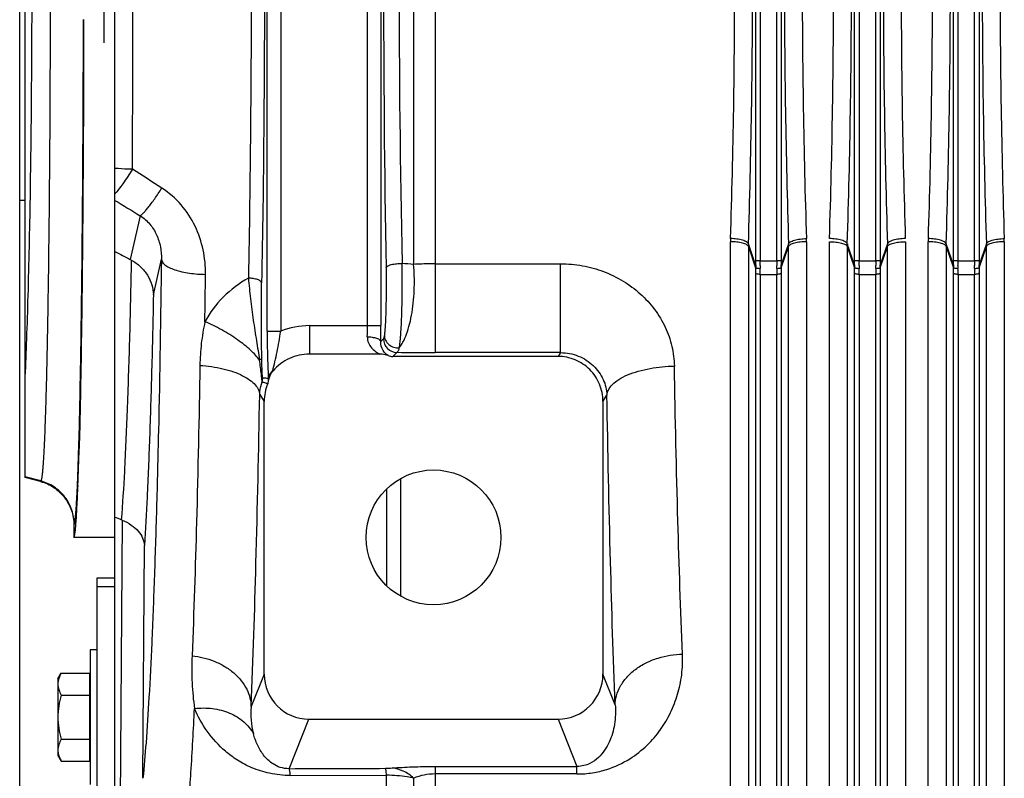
# Model space of a CAD drawing. Extents: x -3199 to 1181, y 8 to 2383.
# Tile 35 of 62: x -1985 to -1766, y 1890 to 2059. Entities that reach past the tile are written whole.
import ezdxf

# ---------------------------------------------------------------- set-up
doc = ezdxf.new("R2010")
doc.units = 0
doc.header["$LTSCALE"] = 65.395
doc.layers.get('0').update_dxf_attribs({"linetype": 'CONTINUOUS'})

msp = doc.modelspace()

# ---------------------------------------------------------------- linework, layer by layer
at = {"color": 7, "linetype": 'CONTINUOUS'}
for p, q in [((-1985.41, 1768), (-1985.41, 2370)), ((-1968.21, 1763), (-1968.21, 1935)), ((-1968.21, 1935), (-1964.21, 1935))]:
    msp.add_line(p, q, dxfattribs=at)
at = {"color": 6, "linetype": 'CONTINUOUS'}
for p, q in [((-1964.21, 1876.07), (-1964.21, 2261.93)), ((-1984.21, 1957.35), (-1984.21, 2180.65)), ((-1985.41, 2019), (-1984.21, 2019)), ((-1905.27, 1984.79), (-1920.95, 1984.79)), ((-1865.67, 1984.26), (-1902.42, 1984.26)), ((-1931.03, 1913.57), (-1931.03, 1974.27)), ((-1855.68, 1974.27), (-1855.68, 1913.57)), ((-1980.76, 1956.43), (-1984.21, 1957.35)), ((-1973.36, 1946.77), (-1973.36, 1944.01)), ((-1964.21, 1944), (-1973.36, 1944)), ((-1969.71, 1919), (-1969.71, 1889)), ((-1968.21, 1919), (-1969.71, 1919)), ((-1976.91, 1912.5), (-1976.15, 1913.82)), ((-1976.91, 1912.5), (-1976.91, 1895.5)), ((-1976.15, 1913.82), (-1969.91, 1913.82)), ((-1976.15, 1908.91), (-1969.91, 1908.91)), ((-1921.06, 1903.56), (-1865.66, 1903.56)), ((-1976.15, 1899.09), (-1969.91, 1899.09)), ((-1976.91, 1895.5), (-1976.15, 1894.19)), ((-1976.15, 1894.19), (-1969.91, 1894.19)), ((-1925.2, 1891.01), (-1903.8, 1891.08))]:
    msp.add_line(p, q, dxfattribs=at)
at = {"color": 9, "linetype": 'CONTINUOUS'}
for p, q in [((-1893, 2152.13), (-1893, 1985.11)), ((-1930.36, 1989.86), (-1930.36, 2148.05)), ((-1927.36, 2148.05), (-1927.36, 1989.86)), ((-1908.05, 1991.12), (-1908.05, 2146.8)), ((-1905.06, 2146.8), (-1905.06, 1991.12)), ((-1897.78, 2132.54), (-1897.78, 2004.73)), ((-1821.7, 2005.52), (-1821.7, 2132.48)), ((-1820.71, 2132.48), (-1820.71, 2005.52)), ((-1817.01, 2005.52), (-1817.01, 2132.48)), ((-1816.01, 2132.48), (-1816.01, 2005.52)), ((-1799.7, 2005.52), (-1799.7, 2132.48)), ((-1798.71, 2132.48), (-1798.71, 2005.52)), ((-1795.01, 2005.52), (-1795.01, 2132.48)), ((-1794.01, 2132.48), (-1794.01, 2005.52)), ((-1777.7, 2005.52), (-1777.7, 2132.48)), ((-1776.71, 2132.48), (-1776.71, 2005.52)), ((-1773.01, 2005.52), (-1773.01, 2132.48)), ((-1772.01, 2132.48), (-1772.01, 2005.52)), ((-1958.62, 2015.58), (-1960.81, 2005.83)), ((-1823.33, 2008.73), (-1821.71, 2003.99)), ((-1823.33, 2008.73), (-1823.33, 1883.57)), ((-1821.71, 2004.61), (-1823.32, 2009.32)), ((-1814.39, 2009.32), (-1816.01, 2004.61)), ((-1816.01, 2003.99), (-1814.38, 2008.73)), ((-1814.38, 1883.57), (-1814.38, 2008.73)), ((-1801.33, 2008.73), (-1801.33, 1883.57)), ((-1801.33, 2008.73), (-1799.71, 2003.99)), ((-1799.71, 2004.61), (-1801.32, 2009.32)), ((-1792.39, 2009.32), (-1794.01, 2004.61)), ((-1794.01, 2003.99), (-1792.38, 2008.73)), ((-1792.38, 1883.57), (-1792.38, 2008.73)), ((-1779.33, 2008.73), (-1779.33, 1883.57)), ((-1779.33, 2008.73), (-1777.71, 2003.99)), ((-1777.71, 2004.61), (-1779.32, 2009.32)), ((-1770.39, 2009.32), (-1772.01, 2004.61)), ((-1772.01, 2003.99), (-1770.38, 2008.73)), ((-1770.38, 1883.57), (-1770.38, 2008.73)), ((-1955.67, 1997.96), (-1953.89, 2005.87)), ((-1893, 2004.87), (-1865.11, 2004.87)), ((-1865.11, 1985.11), (-1865.11, 2004.87)), ((-1820.71, 2005.52), (-1817.01, 2005.52)), ((-1798.71, 2005.52), (-1795.01, 2005.52)), ((-1776.71, 2005.52), (-1773.01, 2005.52)), ((-1821.7, 1877.51), (-1821.7, 2002.79)), ((-1820.7, 2002.52), (-1817.01, 2002.52)), ((-1820.7, 2002.52), (-1820.7, 1876.73)), ((-1817.01, 1876.73), (-1817.01, 2002.52)), ((-1816.02, 2002.79), (-1816.02, 1877.51)), ((-1799.7, 1877.51), (-1799.7, 2002.79)), ((-1798.7, 2002.52), (-1795.01, 2002.52)), ((-1798.7, 2002.52), (-1798.7, 1876.73)), ((-1795.01, 1876.73), (-1795.01, 2002.52)), ((-1794.02, 2002.79), (-1794.02, 1877.51)), ((-1777.7, 1877.51), (-1777.7, 2002.79)), ((-1776.7, 2002.52), (-1773.01, 2002.52)), ((-1776.7, 2002.52), (-1776.7, 1876.73)), ((-1773.01, 1876.73), (-1773.01, 2002.52)), ((-1772.02, 2002.79), (-1772.02, 1877.51)), ((-1920.95, 1991.12), (-1920.95, 1984.79)), ((-1920.95, 1991.12), (-1905.06, 1991.12)), ((-1930.36, 1989.86), (-1927.36, 1989.86)), ((-1904.51, 1988.17), (-1905.09, 1987.58)), ((-1902.42, 1984.26), (-1901.51, 1985.17)), ((-1865.11, 1985.11), (-1893, 1985.11)), ((-1865.11, 1985.11), (-1865.67, 1984.26)), ((-1932.03, 1975.77), (-1931.03, 1974.27)), ((-1855.68, 1974.27), (-1854.78, 1975.62)), ((-1972.27, 1963.79), (-1972.26, 1963.87)), ((-1980.7, 1956.55), (-1984.21, 1957.49)), ((-1980.7, 1956.55), (-1980.76, 1956.43)), ((-1903.8, 1954.77), (-1903.8, 1933.23)), ((-1962.64, 1947.85), (-1963.04, 1884.06)), ((-1973.36, 1946.77), (-1973.29, 1946.9)), ((-1958, 1890.39), (-1957.67, 1942.21)), ((-1964.21, 1933), (-1968.21, 1933)), ((-1931.03, 1913.57), (-1933.92, 1906.34)), ((-1852.96, 1906.75), (-1855.68, 1913.57)), ((-1925.46, 1892.54), (-1921.06, 1903.56)), ((-1865.66, 1903.56), (-1861.46, 1893.04)), ((-1893, 1893.04), (-1861.46, 1893.04)), ((-1893, 1893.04), (-1893, 1867.88)), ((-1861.46, 1891.36), (-1861.46, 1893.04)), ((-1903.8, 1869.7), (-1903.8, 1891.08)), ((-1897.78, 1890.43), (-1897.78, 1868.66)), ((-1861.46, 1891.36), (-1893, 1891.36))]:
    msp.add_line(p, q, dxfattribs=at)
at = {"color": 2, "linetype": 'CONTINUOUS'}
for p, q in [((-1966.71, 2084), (-1966.71, 2054)), ((-1827.31, 1886.83), (-1827.31, 2009.79)), ((-1810.4, 2009.79), (-1810.4, 1886.83)), ((-1805.31, 1886.83), (-1805.31, 2009.79)), ((-1788.4, 2009.79), (-1788.4, 1886.83)), ((-1783.31, 1886.83), (-1783.31, 2009.79)), ((-1766.4, 2009.79), (-1766.4, 1886.83)), ((-1820.71, 2005.52), (-1821.7, 2005.52)), ((-1816.01, 2005.52), (-1817.01, 2005.52)), ((-1798.71, 2005.52), (-1799.7, 2005.52)), ((-1794.01, 2005.52), (-1795.01, 2005.52)), ((-1776.71, 2005.52), (-1777.7, 2005.52)), ((-1772.01, 2005.52), (-1773.01, 2005.52)), ((-1900.61, 1930.87), (-1900.61, 1957.13)), ((-1972.44, 1955.47), (-1972.44, 1955.59)), ((-1969.91, 1913.82), (-1969.91, 1894.19))]:
    msp.add_line(p, q, dxfattribs=at)
at = {"color": 6, "linetype": 'CONTINUOUS'}
msp.add_circle((-1893.36, 1944), 15, dxfattribs=at)
at = {"color": 9, "linetype": 'CONTINUOUS'}
for centre, radius, start, end in [((1893, 2069.01), 3797.48, 179.03008, 180.98146), ((1233.5, 2069.01), 3134.52, 178.84201, 181.17177), ((-13735.42, 2069), 11775.18, 359.790292, 0.209708), ((-1804.9, 2008.73), 18.42, 178.1663, 179.9976), ((-1832.81, 2008.73), 18.42, 0.0024, 1.8337), ((-1760.9, 2008.73), 18.42, 178.1663, 179.9976), ((-1788.81, 2008.73), 18.42, 0.0024, 1.8337), ((-1903.9, 1933.89), 71.11, 85.0592, 87.1485), ((-1912.36, 2002.77), 90.67, 0.01, 0.7714), ((-1726.83, 2002.78), 89.19, 179.2223, 179.9963), ((-1890.36, 2002.77), 90.67, 0.01, 0.7714), ((-1704.83, 2002.78), 89.19, 179.2223, 179.9963), ((-1868.36, 2002.77), 90.67, 0.01, 0.7714), ((-1682.83, 2002.78), 89.19, 179.2223, 179.9963), ((-6760.68, 2059.25), 4816.94, 359.19994, 359.32516), ((-1930.68, 2002.51), 109.98, 0.0032, 0.7005), ((-1705.24, 2002.5), 111.77, 179.3052, 179.9912), ((-1908.68, 2002.51), 109.98, 0.0032, 0.7005), ((-1683.24, 2002.5), 111.77, 179.3052, 179.9912), ((-1886.68, 2002.51), 109.98, 0.0032, 0.7005), ((-1661.24, 2002.5), 111.77, 179.3052, 179.9912), ((-1920.95, 1974.13), 16.98, 89.9976, 112.1651), ((-1997.81, 1991.11), 89.76, 358.4283, 0.0065), ((-2081.88, 1991.04), 176.82, 358.8799, 0.0243), ((-1901.5, 1988.18), 3.01, 180.186, 269.8142), ((-1893.12, 2510.72), 525.61, 269.0853, 270.0129), ((-1934.35, 1979.47), 3.02, 342.7644, 359.9745), ((-1916.62, 1904.73), 17.37, 174.6781, 194.6216), ((-1904.12, 1912.78), 20.15, 270.1759, 274.4588), ((-1893.01, 1878.68), 12.68, 89.9804, 112.1039)]:
    msp.add_arc(centre, radius, start, end, dxfattribs=at)
at = {"color": 2, "linetype": 'CONTINUOUS'}
for centre, radius, start, end in [((-1805.57, 2009.78), 21.74, 178.1577, 179.9842), ((-1832.14, 2009.78), 21.74, 0.0158, 1.8423), ((-1761.57, 2009.78), 21.74, 178.1577, 179.9842), ((-1788.14, 2009.78), 21.74, 0.0158, 1.8423), ((-1782.9, 2008.73), 18.42, 178.1663, 179.9976), ((-1810.81, 2008.73), 18.42, 0.0024, 1.8337), ((-1906.92, 2005.52), 85.22, 359.3912, 0.0007), ((-1796.45, 2004.31), 25.25, 179.3254, 180.7251), ((-1925.91, 2005.52), 105.21, 359.4521, 0.0007), ((-1790.58, 2004.22), 30.13, 179.4442, 180.6851), ((-1711.87, 2005.52), 105.14, 179.9992, 180.5481), ((-1847.13, 2004.22), 30.13, 359.3144, 0.5562), ((-1730.8, 2005.52), 85.21, 179.9993, 180.6088), ((-1841.27, 2004.31), 25.26, 359.275, 0.6745), ((-1884.92, 2005.52), 85.22, 359.3912, 0.0007), ((-1774.45, 2004.31), 25.25, 179.3254, 180.7251), ((-1903.91, 2005.52), 105.21, 359.4521, 0.0007), ((-1768.58, 2004.22), 30.13, 179.4442, 180.6851), ((-1689.87, 2005.52), 105.14, 179.9992, 180.5481), ((-1825.13, 2004.22), 30.13, 359.3144, 0.5562), ((-1708.8, 2005.52), 85.21, 179.9993, 180.6088), ((-1819.27, 2004.31), 25.26, 359.275, 0.6745), ((-1862.92, 2005.52), 85.22, 359.3912, 0.0007), ((-1752.45, 2004.31), 25.25, 179.3254, 180.7251), ((-1881.91, 2005.52), 105.21, 359.4521, 0.0007), ((-1746.58, 2004.22), 30.13, 179.4442, 180.6851), ((-1667.87, 2005.52), 105.14, 179.9992, 180.5481), ((-1803.13, 2004.22), 30.13, 359.3144, 0.5562), ((-1686.8, 2005.52), 85.21, 179.9993, 180.6088), ((-1797.27, 2004.31), 25.26, 359.275, 0.6745), ((-1927.36, 1978.85), 2.85, 130.5995, 131.5796), ((-1927.35, 1978.84), 2.87, 127.9258, 130.5984), ((-1937.41, 1983.02), 8.52, 345.8585, 346.9791), ((-1933.68, 1978.84), 3.65, 1.0234, 8.2432), ((-1925.75, 1978.29), 4.33, 165.3689, 165.9451), ((-2750.22, 1984.28), 778.31, 357.88762, 358.49194), ((-1969.83, 1955.28), 2.61, 175.8629, 177.817)]:
    msp.add_arc(centre, radius, start, end, dxfattribs=at)
at = {"color": 6, "linetype": 'CONTINUOUS'}
for centre, radius, start, end in [((-1964.71, 1998.3), 8.48, 60.8914, 62.5691), ((-1921, 1974.18), 10.59, 139.5228, 140.3176), ((-1921.02, 1974.27), 10.01, 156.9972, 180.0046), ((-1933, 1979.35), 3, 337.0107, 351.442), ((-1965.16, 1941.77), 6.59, 67.537, 69.0598)]:
    msp.add_arc(centre, radius, start, end, dxfattribs=at)
for centre, major_axis, ratio, start_param, end_param in [((-1973.36, 2069), (0, 125), 0.017455, -3.141593, -2.711622), ((-1921.03, 1913.6), (-3.72, -9.33), 0.995592, -1.189503, 0.378252), ((-1865.69, 1913.6), (3.72, -9.33), 0.995592, -0.378252, 1.189503)]:
    msp.add_ellipse(centre, major_axis=major_axis, ratio=ratio, start_param=start_param, end_param=end_param, dxfattribs=at)
at = {"color": 9, "linetype": 'CONTINUOUS'}
for points, knots in [([(-1980.7, 2181.45), (-1980.67, 2181.42), (-1980.64, 2181.32), (-1980.59, 2181.14), (-1980.54, 2180.9), (-1980.46, 2180.44), (-1980.38, 2179.72), (-1980.28, 2178.65), (-1980.18, 2177.33), (-1980.08, 2175.76), (-1979.99, 2173.94), (-1979.89, 2171.87), (-1979.8, 2169.57), (-1979.68, 2166.04), (-1979.53, 2161.08), (-1979.37, 2154.5), (-1979.22, 2147.12), (-1979.09, 2139.02), (-1978.97, 2130.27), (-1978.87, 2120.95), (-1978.75, 2107.64), (-1978.65, 2090.27), (-1978.62, 2069), (-1978.65, 2047.73), (-1978.75, 2030.36), (-1978.87, 2017.05), (-1978.97, 2007.73), (-1979.09, 1998.98), (-1979.22, 1990.88), (-1979.37, 1983.51), (-1979.53, 1976.92), (-1979.68, 1971.96), (-1979.8, 1968.43), (-1979.89, 1966.13), (-1979.99, 1964.07), (-1980.08, 1962.25), (-1980.18, 1960.67), (-1980.28, 1959.35), (-1980.38, 1958.29), (-1980.46, 1957.56), (-1980.54, 1957.1), (-1980.59, 1956.86), (-1980.64, 1956.68), (-1980.67, 1956.58), (-1980.7, 1956.55)], [0, 0, 0, 0, 0.000553, 0.001378, 0.002484, 0.003873, 0.007502, 0.012267, 0.018157, 0.025161, 0.033263, 0.042446, 0.052687, 0.063965, 0.089521, 0.11888, 0.151768, 0.187884, 0.226891, 0.268429, 0.312114, 0.404287, 0.5, 0.595713, 0.687886, 0.731571, 0.773109, 0.812116, 0.848232, 0.88112, 0.910479, 0.936035, 0.947313, 0.957554, 0.966737, 0.974839, 0.981843, 0.987733, 0.992498, 0.996127, 0.997516, 0.998622, 0.999447, 1, 1, 1, 1]), ([(-1984.21, 1978.73), (-1984.08, 1981.49), (-1983.84, 1987.4), (-1983.42, 2000.57), (-1983.01, 2019.19), (-1982.72, 2043.38), (-1982.62, 2069), (-1982.72, 2094.62), (-1983.01, 2118.81), (-1983.42, 2137.43), (-1983.84, 2150.6), (-1984.08, 2156.51), (-1984.21, 2159.27)], [0, 0, 0, 0, 0.04591, 0.098201, 0.218919, 0.355403, 0.5, 0.644598, 0.781081, 0.901799, 0.95409, 1, 1, 1, 1]), ([(-1934.52, 2135.53), (-1934.31, 2124.53), (-1934.01, 2102.22), (-1933.86, 2068.58), (-1934.02, 2034.95), (-1934.33, 2012.65), (-1934.54, 2001.67)], [0, 0, 0, 0, 0.246397, 0.500186, 0.753881, 1, 1, 1, 1]), ([(-1931.58, 2136.53), (-1931.37, 2125.37), (-1931.06, 2102.72), (-1930.92, 2068.57), (-1931.07, 2034.44), (-1931.38, 2011.8), (-1931.59, 2000.66)], [0, 0, 0, 0, 0.246397, 0.500186, 0.753882, 1, 1, 1, 1]), ([(-1823.32, 2009.32), (-1823.01, 2019.15), (-1822.54, 2039.05), (-1822.31, 2069), (-1822.54, 2098.96), (-1823.01, 2118.85), (-1823.32, 2128.68)], [0, 0, 0, 0, 0.247249, 0.5, 0.752751, 1, 1, 1, 1]), ([(-1814.39, 2128.68), (-1814.71, 2118.85), (-1815.17, 2098.96), (-1815.4, 2069), (-1815.17, 2039.05), (-1814.71, 2019.15), (-1814.39, 2009.32)], [0, 0, 0, 0, 0.247249, 0.5, 0.752751, 1, 1, 1, 1]), ([(-1801.32, 2009.32), (-1801.01, 2019.15), (-1800.54, 2039.05), (-1800.31, 2069), (-1800.54, 2098.96), (-1801.01, 2118.85), (-1801.32, 2128.68)], [0, 0, 0, 0, 0.247249, 0.5, 0.752751, 1, 1, 1, 1]), ([(-1792.39, 2128.68), (-1792.71, 2118.85), (-1793.17, 2098.96), (-1793.4, 2069), (-1793.17, 2039.05), (-1792.71, 2019.15), (-1792.39, 2009.32)], [0, 0, 0, 0, 0.247249, 0.5, 0.752751, 1, 1, 1, 1]), ([(-1779.32, 2009.32), (-1779.01, 2019.15), (-1778.54, 2039.05), (-1778.31, 2069), (-1778.54, 2098.96), (-1779.01, 2118.85), (-1779.32, 2128.68)], [0, 0, 0, 0, 0.247249, 0.5, 0.752751, 1, 1, 1, 1]), ([(-1770.39, 2128.68), (-1770.71, 2118.85), (-1771.17, 2098.96), (-1771.4, 2069), (-1771.17, 2039.05), (-1770.71, 2019.15), (-1770.39, 2009.32)], [0, 0, 0, 0, 0.247249, 0.5, 0.752751, 1, 1, 1, 1]), ([(-1972.26, 1963.87), (-1972.09, 1969.77), (-1971.81, 1983.24), (-1971.51, 2005.5), (-1971.3, 2031.36), (-1971.24, 2049.67), (-1971.22, 2059.19)], [0, 0, 0, 0, 0.185896, 0.423909, 0.700517, 1, 1, 1, 1]), ([(-1960.32, 2025.9), (-1960.66, 2025.91), (-1961.95, 2025.93), (-1963.25, 2026.01), (-1964.21, 2026.1)], [0, 0, 0, 0, 0.256714, 1, 1, 1, 1]), ([(-1960.32, 2025.9), (-1961.01, 2024.81), (-1962.02, 2023.3), (-1963.34, 2021.49), (-1963.93, 2020.74), (-1964.21, 2020.42)], [0, 0, 0, 0, 0.575619, 0.812075, 1, 1, 1, 1]), ([(-1958.62, 2015.58), (-1958.52, 2015.62), (-1958.28, 2015.79), (-1957.88, 2016.16), (-1957.38, 2016.72), (-1956.78, 2017.45), (-1956.1, 2018.35), (-1955.07, 2019.78), (-1954.31, 2020.93), (-1953.8, 2021.72)], [0, 0, 0, 0, 0.043157, 0.111237, 0.206396, 0.327845, 0.473343, 0.637934, 1, 1, 1, 1]), ([(-1944.07, 2002.52), (-1944.05, 2004.35), (-1944.41, 2008.05), (-1946.21, 2013.37), (-1949.3, 2018.16), (-1952.19, 2020.7), (-1953.8, 2021.72)], [0, 0, 0, 0, 0.244911, 0.493236, 0.745096, 1, 1, 1, 1]), ([(-1958.62, 2015.58), (-1957.82, 2015.06), (-1956.38, 2013.79), (-1954.86, 2011.36), (-1954.01, 2008.66), (-1953.87, 2006.79), (-1953.89, 2005.87)], [0, 0, 0, 0, 0.25307, 0.504152, 0.753094, 1, 1, 1, 1]), ([(-1823.32, 2009.32), (-1823.35, 2009.39), (-1823.46, 2009.55), (-1823.73, 2009.76), (-1824.13, 2009.95), (-1824.64, 2010.12), (-1825.25, 2010.27), (-1826.14, 2010.42), (-1826.83, 2010.47), (-1827.3, 2010.48)], [0, 0, 0, 0, 0.055952, 0.133186, 0.236443, 0.36434, 0.512678, 0.673678, 1, 1, 1, 1]), ([(-1814.39, 2009.32), (-1814.37, 2009.39), (-1814.25, 2009.55), (-1813.98, 2009.76), (-1813.58, 2009.95), (-1813.07, 2010.12), (-1812.47, 2010.27), (-1811.57, 2010.42), (-1810.88, 2010.47), (-1810.42, 2010.48)], [0, 0, 0, 0, 0.055948, 0.133176, 0.236429, 0.364324, 0.512664, 0.673668, 1, 1, 1, 1]), ([(-1779.32, 2009.32), (-1779.35, 2009.39), (-1779.46, 2009.55), (-1779.73, 2009.76), (-1780.13, 2009.95), (-1780.64, 2010.12), (-1781.25, 2010.27), (-1782.14, 2010.42), (-1782.83, 2010.47), (-1783.3, 2010.48)], [0, 0, 0, 0, 0.055952, 0.133186, 0.236443, 0.36434, 0.512678, 0.673678, 1, 1, 1, 1]), ([(-1770.39, 2009.32), (-1770.37, 2009.39), (-1770.25, 2009.55), (-1769.98, 2009.76), (-1769.58, 2009.95), (-1769.07, 2010.12), (-1768.47, 2010.27), (-1767.57, 2010.42), (-1766.88, 2010.47), (-1766.42, 2010.48)], [0, 0, 0, 0, 0.055948, 0.133176, 0.236429, 0.364324, 0.512664, 0.673668, 1, 1, 1, 1]), ([(-1823.33, 2008.73), (-1823.36, 2008.81), (-1823.47, 2008.96), (-1823.74, 2009.16), (-1824.14, 2009.34), (-1824.65, 2009.5), (-1825.26, 2009.63), (-1826.15, 2009.76), (-1826.85, 2009.79), (-1827.31, 2009.79)], [0, 0, 0, 0, 0.05594, 0.132799, 0.235614, 0.363186, 0.511424, 0.672589, 1, 1, 1, 1]), ([(-1810.4, 2009.79), (-1810.87, 2009.79), (-1811.56, 2009.76), (-1812.46, 2009.63), (-1813.06, 2009.5), (-1813.57, 2009.34), (-1813.97, 2009.16), (-1814.25, 2008.96), (-1814.36, 2008.81), (-1814.38, 2008.73)], [0, 0, 0, 0, 0.327411, 0.488576, 0.636814, 0.764386, 0.867201, 0.94406, 1, 1, 1, 1]), ([(-1779.33, 2008.73), (-1779.36, 2008.81), (-1779.47, 2008.96), (-1779.74, 2009.16), (-1780.14, 2009.34), (-1780.65, 2009.5), (-1781.26, 2009.63), (-1782.15, 2009.76), (-1782.85, 2009.79), (-1783.31, 2009.79)], [0, 0, 0, 0, 0.05594, 0.132799, 0.235614, 0.363186, 0.511424, 0.672589, 1, 1, 1, 1]), ([(-1766.4, 2009.79), (-1766.87, 2009.79), (-1767.56, 2009.76), (-1768.46, 2009.63), (-1769.06, 2009.5), (-1769.57, 2009.34), (-1769.97, 2009.16), (-1770.25, 2008.96), (-1770.36, 2008.81), (-1770.38, 2008.73)], [0, 0, 0, 0, 0.327411, 0.488576, 0.636814, 0.764386, 0.867201, 0.94406, 1, 1, 1, 1]), ([(-1960.59, 2005.71), (-1960.7, 1999.78), (-1960.96, 1988.56), (-1961.47, 1972.88), (-1962.05, 1959.55), (-1962.53, 1951.49), (-1962.81, 1947.92)], [0, 0, 0, 0, 0.30801, 0.581616, 0.814154, 1, 1, 1, 1]), ([(-1953.89, 2005.87), (-1954.05, 1993.12), (-1954.36, 1974.61), (-1954.95, 1950.85), (-1955.44, 1935.15), (-1955.99, 1921.16), (-1956.59, 1909.06), (-1957.23, 1899.02), (-1957.73, 1893.02), (-1958, 1890.39)], [0, 0, 0, 0, 0.330888, 0.480529, 0.617039, 0.738678, 0.843898, 0.93137, 1, 1, 1, 1]), ([(-1953.89, 2005.86), (-1953.87, 2005.66), (-1953.74, 2005.33), (-1953.43, 2004.95), (-1952.96, 2004.51), (-1952.12, 2004.01), (-1950.85, 2003.5), (-1949.32, 2003.08), (-1947.62, 2002.77), (-1945.86, 2002.58), (-1944.66, 2002.53), (-1944.07, 2002.52)], [0, 0, 0, 0, 0.058074, 0.093441, 0.134396, 0.235261, 0.361702, 0.50951, 0.671081, 0.837408, 1, 1, 1, 1]), ([(-1903.93, 2003.96), (-1903.9, 2002.46), (-1903.88, 1999.48), (-1903.93, 1995.84), (-1904.01, 1993.15), (-1904.09, 1991.47), (-1904.18, 1990.11), (-1904.26, 1989.32), (-1904.3, 1988.98)], [0, 0, 0, 0, 0.301702, 0.596187, 0.727003, 0.840432, 0.932346, 1, 1, 1, 1]), ([(-1903.93, 2003.96), (-1903.9, 2004.12), (-1903.65, 2004.35), (-1903.24, 2004.55), (-1902.76, 2004.7), (-1902.19, 2004.82), (-1901.39, 2004.92), (-1900.77, 2004.93), (-1900.37, 2004.91)], [0, 0, 0, 0, 0.126666, 0.231175, 0.364023, 0.518344, 0.68328, 1, 1, 1, 1]), ([(-1901, 1986.19), (-1900.95, 1986.38), (-1900.88, 1986.8), (-1900.79, 1987.49), (-1900.71, 1988.29), (-1900.6, 1989.57), (-1900.5, 1991.4), (-1900.41, 1993.82), (-1900.35, 1996.48), (-1900.31, 2000.2), (-1900.33, 2003.03), (-1900.37, 2004.91)], [0, 0, 0, 0, 0.030959, 0.068162, 0.111406, 0.160374, 0.273824, 0.404596, 0.547978, 0.698725, 1, 1, 1, 1]), ([(-1901, 1986.19), (-1900.67, 1986.57), (-1900.04, 1987.55), (-1899.27, 1989.34), (-1898.61, 1991.56), (-1898.1, 1994.11), (-1897.77, 1996.84), (-1897.56, 2000.4), (-1897.63, 2003.04), (-1897.78, 2004.73)], [0, 0, 0, 0, 0.079193, 0.180916, 0.30339, 0.441397, 0.587502, 0.733696, 1, 1, 1, 1]), ([(-1893, 2004.87), (-1893.41, 2004.87), (-1895, 2004.86), (-1896.59, 2004.8), (-1897.78, 2004.73)], [0, 0, 0, 0, 0.254416, 1, 1, 1, 1]), ([(-1865.11, 2004.87), (-1863.48, 2004.87), (-1860.22, 2004.58), (-1855.51, 2003.28), (-1851.14, 2001.17), (-1847.29, 1998.32), (-1844.09, 1994.84), (-1841.7, 1990.87), (-1840.19, 1986.57), (-1839.82, 1983.58), (-1839.79, 1982.1)], [0, 0, 0, 0, 0.129852, 0.259225, 0.387619, 0.51451, 0.639404, 0.761941, 0.882038, 1, 1, 1, 1]), ([(-1820.7, 2002.52), (-1820.82, 2002.52), (-1821.04, 2002.53), (-1821.35, 2002.58), (-1821.57, 2002.66), (-1821.68, 2002.74), (-1821.7, 2002.79)], [0, 0, 0, 0, 0.327686, 0.63726, 0.867808, 1, 1, 1, 1]), ([(-1816.02, 2002.79), (-1816.03, 2002.74), (-1816.14, 2002.66), (-1816.37, 2002.58), (-1816.67, 2002.53), (-1816.9, 2002.52), (-1817.01, 2002.52)], [0, 0, 0, 0, 0.132192, 0.36274, 0.672314, 1, 1, 1, 1]), ([(-1798.7, 2002.52), (-1798.82, 2002.52), (-1799.04, 2002.53), (-1799.35, 2002.58), (-1799.57, 2002.66), (-1799.68, 2002.74), (-1799.7, 2002.79)], [0, 0, 0, 0, 0.327686, 0.63726, 0.867808, 1, 1, 1, 1]), ([(-1794.02, 2002.79), (-1794.03, 2002.74), (-1794.14, 2002.66), (-1794.37, 2002.58), (-1794.67, 2002.53), (-1794.9, 2002.52), (-1795.01, 2002.52)], [0, 0, 0, 0, 0.132192, 0.36274, 0.672314, 1, 1, 1, 1]), ([(-1776.7, 2002.52), (-1776.82, 2002.52), (-1777.04, 2002.53), (-1777.35, 2002.58), (-1777.57, 2002.66), (-1777.68, 2002.74), (-1777.7, 2002.79)], [0, 0, 0, 0, 0.327686, 0.63726, 0.867808, 1, 1, 1, 1]), ([(-1772.02, 2002.79), (-1772.03, 2002.74), (-1772.14, 2002.66), (-1772.37, 2002.58), (-1772.67, 2002.53), (-1772.9, 2002.52), (-1773.01, 2002.52)], [0, 0, 0, 0, 0.132192, 0.36274, 0.672314, 1, 1, 1, 1]), ([(-1934.54, 2001.67), (-1936.58, 2000.54), (-1940.33, 1997.75), (-1943.14, 1994), (-1944.21, 1991.99)], [0, 0, 0, 0, 0.506375, 1, 1, 1, 1]), ([(-1931.59, 2000.66), (-1931.61, 2000.8), (-1931.81, 2001.02), (-1932.14, 2001.21), (-1932.52, 2001.37), (-1932.98, 2001.49), (-1933.65, 2001.62), (-1934.18, 2001.67), (-1934.54, 2001.67)], [0, 0, 0, 0, 0.13465, 0.236988, 0.363849, 0.511644, 0.672669, 1, 1, 1, 1]), ([(-1934.54, 2001.67), (-1934.47, 2000.92), (-1934.33, 1999.38), (-1933.99, 1996.27), (-1933.58, 1993.15), (-1933.11, 1990.06), (-1932.75, 1987.79), (-1932.4, 1985.6), (-1932.17, 1984.17), (-1932.08, 1983.46)], [0, 0, 0, 0, 0.124234, 0.251859, 0.510181, 0.637837, 0.762769, 0.883918, 1, 1, 1, 1]), ([(-1931.56, 1984), (-1931.61, 1986.79), (-1931.67, 1992.34), (-1931.65, 1997.9), (-1931.59, 2000.66)], [0, 0, 0, 0, 0.502455, 1, 1, 1, 1]), ([(-1955.67, 1997.96), (-1955.78, 1992.33), (-1956.02, 1981.67), (-1956.48, 1966.67), (-1957.01, 1953.71), (-1957.44, 1945.78), (-1957.67, 1942.21)], [0, 0, 0, 0, 0.302416, 0.573359, 0.807435, 1, 1, 1, 1]), ([(-1944.21, 1991.99), (-1944.38, 1991.18), (-1944.7, 1989.57), (-1945.13, 1986.33), (-1945.29, 1983.89), (-1945.32, 1982.27)], [0, 0, 0, 0, 0.252676, 0.503294, 1, 1, 1, 1]), ([(-1932.08, 1983.46), (-1932.35, 1983.83), (-1932.98, 1984.59), (-1934.09, 1985.7), (-1935.43, 1986.85), (-1937.53, 1988.43), (-1940.44, 1990.23), (-1942.94, 1991.45), (-1944.21, 1991.99)], [0, 0, 0, 0, 0.091307, 0.196747, 0.315335, 0.44464, 0.722387, 1, 1, 1, 1]), ([(-1930.36, 1989.86), (-1930.36, 1987.9), (-1930.32, 1985.09), (-1930.2, 1981.59), (-1930.12, 1980.06), (-1930.07, 1979.36)], [0, 0, 0, 0, 0.561175, 0.802026, 1, 1, 1, 1]), ([(-1929.11, 1981.1), (-1928.96, 1981.77), (-1928.61, 1983.15), (-1927.95, 1986.05), (-1927.58, 1988.32), (-1927.36, 1989.86)], [0, 0, 0, 0, 0.229268, 0.477587, 1, 1, 1, 1]), ([(-1908.09, 1988.64), (-1908.1, 1988.18), (-1907.93, 1987.29), (-1907.23, 1986.18), (-1906.32, 1985.36), (-1905.63, 1984.96), (-1905.27, 1984.79)], [0, 0, 0, 0, 0.273986, 0.527423, 0.76771, 1, 1, 1, 1]), ([(-1908.09, 1988.64), (-1907.73, 1988.64), (-1907.19, 1988.6), (-1906.5, 1988.46), (-1906.04, 1988.33), (-1905.65, 1988.17), (-1905.31, 1987.96), (-1905.11, 1987.73), (-1905.09, 1987.58)], [0, 0, 0, 0, 0.324419, 0.484898, 0.632649, 0.759867, 0.862915, 1, 1, 1, 1]), ([(-1904.3, 1988.98), (-1904.32, 1988.88), (-1904.35, 1988.69), (-1904.4, 1988.45), (-1904.44, 1988.28), (-1904.48, 1988.19), (-1904.51, 1988.17)], [0, 0, 0, 0, 0.377634, 0.669908, 0.876381, 1, 1, 1, 1]), ([(-1904.3, 1988.98), (-1904.3, 1988.62), (-1904.11, 1987.83), (-1903.35, 1986.85), (-1902.23, 1986.25), (-1901.39, 1986.16), (-1901, 1986.19)], [0, 0, 0, 0, 0.228638, 0.48626, 0.752525, 1, 1, 1, 1]), ([(-1903.46, 1984.45), (-1903.91, 1984.71), (-1904.8, 1985.62), (-1905.12, 1986.88), (-1905.09, 1987.58)], [0, 0, 0, 0, 0.426274, 1, 1, 1, 1]), ([(-1901, 1986.19), (-1901.07, 1985.95), (-1901.17, 1985.63), (-1901.36, 1985.3), (-1901.46, 1985.2), (-1901.51, 1985.17)], [0, 0, 0, 0, 0.64391, 0.854928, 1, 1, 1, 1]), ([(-1865.11, 1985.11), (-1864.43, 1985.11), (-1863.08, 1984.98), (-1861.14, 1984.41), (-1859.36, 1983.49), (-1857.31, 1981.88), (-1855.43, 1979.28), (-1854.83, 1976.82), (-1854.78, 1975.62)], [0, 0, 0, 0, 0.131314, 0.262194, 0.391944, 0.519826, 0.766245, 1, 1, 1, 1]), ([(-1945.32, 1982.27), (-1945.52, 1970.63), (-1945.97, 1949.09), (-1946.66, 1927.56), (-1947.07, 1917.67)], [0, 0, 0, 0, 0.540443, 1, 1, 1, 1]), ([(-1945.32, 1982.27), (-1944.46, 1982.21), (-1942.75, 1982.04), (-1940.25, 1981.57), (-1937.92, 1980.91), (-1935.89, 1980.07), (-1934.24, 1979.09), (-1933.03, 1978.03), (-1932.27, 1976.92), (-1932.06, 1976.13), (-1932.03, 1975.77)], [0, 0, 0, 0, 0.164475, 0.328286, 0.48414, 0.625339, 0.747212, 0.848263, 0.930699, 1, 1, 1, 1]), ([(-1931.56, 1984), (-1931.57, 1983.9), (-1931.67, 1983.74), (-1931.87, 1983.58), (-1932, 1983.5), (-1932.08, 1983.46)], [0, 0, 0, 0, 0.399402, 0.6709, 1, 1, 1, 1]), ([(-1931.46, 1978.58), (-1931.48, 1978.76), (-1931.55, 1979.33), (-1931.66, 1980.4), (-1931.84, 1981.85), (-1931.99, 1982.91), (-1932.08, 1983.46)], [0, 0, 0, 0, 0.111999, 0.347685, 0.658002, 1, 1, 1, 1]), ([(-1931.33, 1979.47), (-1931.34, 1979.47), (-1931.36, 1979.5), (-1931.38, 1979.56), (-1931.4, 1979.67), (-1931.43, 1979.92), (-1931.45, 1980.34), (-1931.48, 1980.94), (-1931.51, 1981.64), (-1931.53, 1982.4), (-1931.54, 1983.19), (-1931.55, 1983.73), (-1931.56, 1984)], [0, 0, 0, 0, 0.00614, 0.020028, 0.044212, 0.079535, 0.182784, 0.31943, 0.476372, 0.644922, 0.820268, 1, 1, 1, 1]), ([(-1854.78, 1975.62), (-1854.75, 1976.02), (-1854.49, 1976.9), (-1853.56, 1978.1), (-1852.1, 1979.23), (-1850.15, 1980.23), (-1847.8, 1981.04), (-1845.2, 1981.63), (-1842.5, 1982), (-1840.69, 1982.09), (-1839.79, 1982.1)], [0, 0, 0, 0, 0.069489, 0.153895, 0.258975, 0.38573, 0.530555, 0.686587, 0.845628, 1, 1, 1, 1]), ([(-1837.97, 1918.02), (-1838.39, 1927.88), (-1839.11, 1949.24), (-1839.59, 1970.6), (-1839.79, 1982.1)], [0, 0, 0, 0, 0.461781, 1, 1, 1, 1]), ([(-1932.03, 1975.77), (-1932.02, 1976.01), (-1931.95, 1976.96), (-1931.71, 1977.9), (-1931.46, 1978.58)], [0, 0, 0, 0, 0.246758, 1, 1, 1, 1]), ([(-1931.46, 1978.58), (-1931.36, 1978.56), (-1930.94, 1978.46), (-1930.54, 1978.31), (-1930.24, 1978.18)], [0, 0, 0, 0, 0.243646, 1, 1, 1, 1]), ([(-1931.33, 1979.47), (-1931.22, 1979.48), (-1931.01, 1979.48), (-1930.7, 1979.47), (-1930.38, 1979.43), (-1930.17, 1979.39), (-1930.07, 1979.36)], [0, 0, 0, 0, 0.248401, 0.49708, 0.747306, 1, 1, 1, 1]), ([(-1933.92, 1906.34), (-1933.48, 1916.97), (-1932.73, 1940.11), (-1932.25, 1963.26), (-1932.03, 1975.77)], [0, 0, 0, 0, 0.459545, 1, 1, 1, 1]), ([(-1852.96, 1906.75), (-1853.38, 1917.35), (-1854.1, 1940.3), (-1854.58, 1963.26), (-1854.78, 1975.62)], [0, 0, 0, 0, 0.46177, 1, 1, 1, 1]), ([(-1972.56, 1955.46), (-1972.54, 1956.07), (-1972.42, 1958.85), (-1972.33, 1961.63), (-1972.27, 1963.79)], [0, 0, 0, 0, 0.22015, 1, 1, 1, 1]), ([(-1973.29, 1946.89), (-1973.29, 1947.95), (-1973.64, 1950.14), (-1975.2, 1953.09), (-1977.66, 1955.37), (-1979.68, 1956.27), (-1980.7, 1956.55)], [0, 0, 0, 0, 0.243137, 0.499938, 0.756775, 1, 1, 1, 1]), ([(-1973.29, 1946.9), (-1973.27, 1946.93), (-1973.23, 1947.02), (-1973.16, 1947.28), (-1973.09, 1947.75), (-1973, 1948.49), (-1972.91, 1949.45), (-1972.82, 1950.64), (-1972.73, 1952.05), (-1972.64, 1953.68), (-1972.59, 1954.84), (-1972.56, 1955.46)], [0, 0, 0, 0, 0.013788, 0.033925, 0.09363, 0.17958, 0.29187, 0.430312, 0.594685, 0.784697, 1, 1, 1, 1]), ([(-1947.07, 1917.67), (-1947.11, 1916.65), (-1947.15, 1914.63), (-1947.08, 1911.65), (-1946.88, 1908.75), (-1946.66, 1906.86), (-1946.53, 1905.93)], [0, 0, 0, 0, 0.2606, 0.514426, 0.761121, 1, 1, 1, 1]), ([(-1947.07, 1917.67), (-1945.39, 1917.49), (-1942.87, 1916.87), (-1939.82, 1915.37), (-1937.77, 1913.92), (-1936.09, 1912.19), (-1934.87, 1910.3), (-1934.12, 1908.33), (-1933.94, 1906.99), (-1933.92, 1906.34)], [0, 0, 0, 0, 0.26918, 0.406362, 0.540141, 0.667495, 0.78665, 0.897245, 1, 1, 1, 1]), ([(-1861.46, 1891.36), (-1860.3, 1891.36), (-1858.05, 1891.53), (-1854.03, 1892.48), (-1849.81, 1894.45), (-1845.83, 1897.58), (-1842.81, 1901.11), (-1840.54, 1904.95), (-1838.94, 1909.08), (-1838.03, 1913.47), (-1837.91, 1916.5), (-1837.97, 1918.02)], [0, 0, 0, 0, 0.087969, 0.169861, 0.312034, 0.435857, 0.550723, 0.661841, 0.772347, 0.884454, 1, 1, 1, 1]), ([(-1852.96, 1906.75), (-1852.94, 1907.44), (-1852.72, 1908.86), (-1851.86, 1910.95), (-1850.42, 1912.95), (-1848.46, 1914.73), (-1846.09, 1916.17), (-1842.62, 1917.55), (-1839.81, 1917.99), (-1837.97, 1918.02)], [0, 0, 0, 0, 0.09973, 0.208581, 0.327587, 0.456277, 0.592224, 0.73138, 1, 1, 1, 1]), ([(-1948.18, 1880.91), (-1948.02, 1882.55), (-1947.71, 1886.13), (-1947.11, 1894.47), (-1946.75, 1901.17), (-1946.53, 1905.93)], [0, 0, 0, 0, 0.196798, 0.429837, 1, 1, 1, 1]), ([(-1946.53, 1905.93), (-1945.2, 1906.08), (-1942.53, 1906.09), (-1938.72, 1905.11), (-1935.53, 1903.17), (-1933.99, 1901.32), (-1933.43, 1900.35)], [0, 0, 0, 0, 0.266103, 0.528847, 0.775264, 1, 1, 1, 1]), ([(-1925.2, 1891.02), (-1926.75, 1891.02), (-1929.69, 1891.32), (-1933.67, 1892.58), (-1936.95, 1894.32), (-1940.43, 1896.9), (-1943.85, 1900.68), (-1945.78, 1904.16), (-1946.53, 1905.93)], [0, 0, 0, 0, 0.168893, 0.319387, 0.451225, 0.570814, 0.790356, 1, 1, 1, 1]), ([(-1852.96, 1906.75), (-1852.83, 1905.31), (-1852.91, 1903.13), (-1853.53, 1900.37), (-1854.25, 1898.43), (-1855.26, 1896.62), (-1856.66, 1894.93), (-1858.27, 1893.76), (-1859.95, 1893.15), (-1860.94, 1893.04), (-1861.46, 1893.04)], [0, 0, 0, 0, 0.242698, 0.358549, 0.472345, 0.586215, 0.704178, 0.83564, 0.912983, 1, 1, 1, 1]), ([(-1925.46, 1892.54), (-1926.14, 1892.53), (-1927.41, 1892.71), (-1929.01, 1893.49), (-1930.22, 1894.46), (-1931.46, 1895.85), (-1932.61, 1897.8), (-1933.2, 1899.49), (-1933.43, 1900.35)], [0, 0, 0, 0, 0.170512, 0.314333, 0.439731, 0.556091, 0.778454, 1, 1, 1, 1]), ([(-1925.2, 1891.02), (-1925.21, 1891.21), (-1925.25, 1891.56), (-1925.32, 1892), (-1925.38, 1892.32), (-1925.43, 1892.48), (-1925.46, 1892.54)], [0, 0, 0, 0, 0.377901, 0.669656, 0.87558, 1, 1, 1, 1]), ([(-1903.8, 1891.08), (-1903.82, 1891.27), (-1903.85, 1891.62), (-1903.92, 1892.07), (-1903.98, 1892.39), (-1904.03, 1892.57), (-1904.06, 1892.62)], [0, 0, 0, 0, 0.370813, 0.662797, 0.872367, 1, 1, 1, 1]), ([(-1902.55, 1892.69), (-1901.09, 1892.8), (-1897.91, 1892.98), (-1894.72, 1893.04), (-1893, 1893.04)], [0, 0, 0, 0, 0.461136, 1, 1, 1, 1]), ([(-1897.78, 1890.43), (-1898.47, 1891.05), (-1899.95, 1892.09), (-1901.71, 1892.6), (-1902.55, 1892.69)], [0, 0, 0, 0, 0.521809, 1, 1, 1, 1]), ([(-1897.78, 1890.43), (-1898.26, 1890.53), (-1899.5, 1890.75), (-1901.5, 1891), (-1903.03, 1891.07), (-1903.8, 1891.08)], [0, 0, 0, 0, 0.244859, 0.619743, 1, 1, 1, 1])]:
    msp.add_open_spline(points, degree=3, knots=knots, dxfattribs=at)
at = {"color": 2, "linetype": 'CONTINUOUS'}
for points, knots in [([(-1827.3, 2010.48), (-1826.98, 2020.13), (-1826.52, 2039.63), (-1826.29, 2069), (-1826.52, 2098.37), (-1826.98, 2117.88), (-1827.3, 2127.52)], [0, 0, 0, 0, 0.247252, 0.500001, 0.75275, 1, 1, 1, 1]), ([(-1810.42, 2127.52), (-1810.73, 2117.88), (-1811.2, 2098.37), (-1811.43, 2069), (-1811.2, 2039.63), (-1810.73, 2020.13), (-1810.42, 2010.48)], [0, 0, 0, 0, 0.247252, 0.500001, 0.75275, 1, 1, 1, 1]), ([(-1805.3, 2010.48), (-1804.98, 2020.13), (-1804.52, 2039.63), (-1804.29, 2069), (-1804.52, 2098.37), (-1804.98, 2117.88), (-1805.3, 2127.52)], [0, 0, 0, 0, 0.247252, 0.500001, 0.75275, 1, 1, 1, 1]), ([(-1788.42, 2127.52), (-1788.73, 2117.88), (-1789.2, 2098.37), (-1789.43, 2069), (-1789.2, 2039.63), (-1788.73, 2020.13), (-1788.42, 2010.48)], [0, 0, 0, 0, 0.247252, 0.500001, 0.75275, 1, 1, 1, 1]), ([(-1783.3, 2010.48), (-1782.98, 2020.13), (-1782.52, 2039.63), (-1782.29, 2069), (-1782.52, 2098.37), (-1782.98, 2117.88), (-1783.3, 2127.52)], [0, 0, 0, 0, 0.247252, 0.500001, 0.75275, 1, 1, 1, 1]), ([(-1766.42, 2127.52), (-1766.73, 2117.88), (-1767.2, 2098.37), (-1767.43, 2069), (-1767.2, 2039.63), (-1766.73, 2020.13), (-1766.42, 2010.48)], [0, 0, 0, 0, 0.247252, 0.500001, 0.75275, 1, 1, 1, 1]), ([(-1801.32, 2009.32), (-1801.35, 2009.39), (-1801.46, 2009.55), (-1801.73, 2009.76), (-1802.13, 2009.95), (-1802.64, 2010.12), (-1803.25, 2010.27), (-1804.14, 2010.42), (-1804.83, 2010.47), (-1805.3, 2010.48)], [0, 0, 0, 0, 0.055952, 0.133186, 0.236443, 0.36434, 0.512678, 0.673678, 1, 1, 1, 1]), ([(-1788.42, 2010.48), (-1788.88, 2010.47), (-1789.57, 2010.42), (-1790.47, 2010.27), (-1791.07, 2010.12), (-1791.58, 2009.95), (-1791.98, 2009.76), (-1792.25, 2009.55), (-1792.37, 2009.39), (-1792.39, 2009.32)], [0, 0, 0, 0, 0.326322, 0.487322, 0.63566, 0.763557, 0.866814, 0.944048, 1, 1, 1, 1]), ([(-1805.31, 2009.79), (-1804.83, 2009.79), (-1803.93, 2009.74), (-1802.86, 2009.57), (-1802.15, 2009.35), (-1801.76, 2009.17), (-1801.48, 2008.98), (-1801.36, 2008.81), (-1801.33, 2008.73)], [0, 0, 0, 0, 0.338856, 0.636755, 0.759581, 0.860967, 0.940125, 1, 1, 1, 1]), ([(-1792.38, 2008.73), (-1792.36, 2008.81), (-1792.24, 2008.98), (-1791.95, 2009.17), (-1791.56, 2009.35), (-1790.85, 2009.57), (-1789.79, 2009.74), (-1788.88, 2009.79), (-1788.4, 2009.79)], [0, 0, 0, 0, 0.059875, 0.139033, 0.240419, 0.363245, 0.661144, 1, 1, 1, 1]), ([(-1821.71, 2003.99), (-1821.7, 2003.98), (-1821.67, 2003.96), (-1821.56, 2003.92), (-1821.35, 2003.88), (-1821.05, 2003.86), (-1820.83, 2003.86), (-1820.71, 2003.86)], [0, 0, 0, 0, 0.041663, 0.11054, 0.338905, 0.658225, 1, 1, 1, 1]), ([(-1817, 2003.86), (-1816.89, 2003.86), (-1816.66, 2003.86), (-1816.36, 2003.88), (-1816.15, 2003.92), (-1816.05, 2003.96), (-1816.02, 2003.98), (-1816.01, 2003.99)], [0, 0, 0, 0, 0.341775, 0.661095, 0.88946, 0.958337, 1, 1, 1, 1]), ([(-1799.71, 2003.99), (-1799.7, 2003.98), (-1799.67, 2003.96), (-1799.56, 2003.92), (-1799.35, 2003.88), (-1799.05, 2003.86), (-1798.83, 2003.86), (-1798.71, 2003.86)], [0, 0, 0, 0, 0.041663, 0.11054, 0.338905, 0.658225, 1, 1, 1, 1]), ([(-1795, 2003.86), (-1794.89, 2003.86), (-1794.66, 2003.86), (-1794.36, 2003.88), (-1794.15, 2003.92), (-1794.05, 2003.96), (-1794.02, 2003.98), (-1794.01, 2003.99)], [0, 0, 0, 0, 0.341775, 0.661095, 0.88946, 0.958337, 1, 1, 1, 1]), ([(-1777.71, 2003.99), (-1777.7, 2003.98), (-1777.67, 2003.96), (-1777.56, 2003.92), (-1777.35, 2003.88), (-1777.05, 2003.86), (-1776.83, 2003.86), (-1776.71, 2003.86)], [0, 0, 0, 0, 0.041663, 0.11054, 0.338905, 0.658225, 1, 1, 1, 1]), ([(-1773, 2003.86), (-1772.89, 2003.86), (-1772.66, 2003.86), (-1772.36, 2003.88), (-1772.15, 2003.92), (-1772.05, 2003.96), (-1772.02, 2003.98), (-1772.01, 2003.99)], [0, 0, 0, 0, 0.341775, 0.661095, 0.88946, 0.958337, 1, 1, 1, 1]), ([(-1929.25, 1980.99), (-1929.48, 1980.78), (-1929.88, 1980.29), (-1930.06, 1979.67), (-1930.07, 1979.37)], [0, 0, 0, 0, 0.500979, 1, 1, 1, 1]), ([(-1929.93, 1979.38), (-1929.86, 1979.66), (-1929.7, 1980.08), (-1929.41, 1980.59), (-1929.24, 1980.83), (-1929.15, 1980.94)], [0, 0, 0, 0, 0.499702, 0.749855, 1, 1, 1, 1])]:
    msp.add_open_spline(points, degree=3, knots=knots, dxfattribs=at)
at = {"color": 6, "linetype": 'CONTINUOUS'}
for points, knots in [([(-1971.18, 2059.19), (-1971.19, 2049.78), (-1971.26, 2031.65), (-1971.45, 2005.92), (-1971.74, 1983.52), (-1972.01, 1969.86), (-1972.18, 1963.79)], [0, 0, 0, 0, 0.295643, 0.570218, 0.809212, 1, 1, 1, 1]), ([(-1960.59, 2005.71), (-1959.84, 2005.3), (-1958.48, 2004.31), (-1956.92, 2002.41), (-1955.93, 2000.25), (-1955.68, 1998.71), (-1955.67, 1997.96)], [0, 0, 0, 0, 0.266421, 0.519977, 0.76306, 1, 1, 1, 1]), ([(-1920.95, 1984.79), (-1921.72, 1984.79), (-1923.25, 1984.62), (-1925.45, 1983.89), (-1927.43, 1982.7), (-1928.56, 1981.64), (-1929.05, 1981.06)], [0, 0, 0, 0, 0.249999, 0.499998, 0.749997, 1, 1, 1, 1]), ([(-1903.46, 1984.45), (-1903.89, 1984.61), (-1904.5, 1984.76), (-1905.12, 1984.79), (-1905.27, 1984.79)], [0, 0, 0, 0, 0.749577, 1, 1, 1, 1]), ([(-1855.68, 1974.27), (-1855.68, 1974.92), (-1855.81, 1976.23), (-1856.57, 1978.74), (-1858.42, 1981.52), (-1861.2, 1983.37), (-1863.71, 1984.13), (-1865.02, 1984.26), (-1865.67, 1984.26)], [0, 0, 0, 0, 0.125302, 0.250605, 0.500002, 0.749396, 0.874697, 1, 1, 1, 1]), ([(-1980.76, 1956.43), (-1979.72, 1956.15), (-1977.7, 1955.23), (-1975.28, 1952.97), (-1973.72, 1950.05), (-1973.36, 1947.86), (-1973.36, 1946.77)], [0, 0, 0, 0, 0.25, 0.5, 0.750001, 1, 1, 1, 1]), ([(-1962.64, 1947.85), (-1961.92, 1947.56), (-1960.61, 1946.86), (-1959.02, 1945.48), (-1957.99, 1943.92), (-1957.7, 1942.76), (-1957.67, 1942.21)], [0, 0, 0, 0, 0.29708, 0.559406, 0.790263, 1, 1, 1, 1]), ([(-1976.15, 1913.82), (-1976.37, 1913.43), (-1976.75, 1912.65), (-1976.91, 1911.78), (-1976.91, 1911.36)], [0, 0, 0, 0, 0.514934, 1, 1, 1, 1]), ([(-1976.91, 1911.36), (-1976.91, 1910.94), (-1976.75, 1910.08), (-1976.37, 1909.29), (-1976.15, 1908.91)], [0, 0, 0, 0, 0.485066, 1, 1, 1, 1]), ([(-1976.15, 1908.91), (-1976.38, 1908.11), (-1976.76, 1906.49), (-1976.91, 1904.83), (-1976.91, 1904)], [0, 0, 0, 0, 0.500107, 1, 1, 1, 1]), ([(-1976.91, 1904), (-1976.91, 1903.17), (-1976.76, 1901.51), (-1976.38, 1899.89), (-1976.15, 1899.09)], [0, 0, 0, 0, 0.499893, 1, 1, 1, 1]), ([(-1976.15, 1899.09), (-1976.37, 1898.71), (-1976.75, 1897.93), (-1976.91, 1897.06), (-1976.91, 1896.64)], [0, 0, 0, 0, 0.514934, 1, 1, 1, 1]), ([(-1976.91, 1896.64), (-1976.91, 1896.54), (-1976.89, 1896.13), (-1976.8, 1895.72), (-1976.71, 1895.42)], [0, 0, 0, 0, 0.247416, 1, 1, 1, 1]), ([(-1976.71, 1895.42), (-1976.68, 1895.32), (-1976.52, 1894.89), (-1976.32, 1894.48), (-1976.15, 1894.19)], [0, 0, 0, 0, 0.243705, 1, 1, 1, 1])]:
    msp.add_open_spline(points, degree=3, knots=knots, dxfattribs=at)
at = {"color": 9, "linetype": 'CONTINUOUS'}
for points in [[(-1953.8, 2021.72), (-1955.97, 2023.12), (-1958.15, 2024.51), (-1960.32, 2025.9)], [(-1964.21, 2018.98), (-1962.34, 2017.84), (-1960.48, 2016.71), (-1958.62, 2015.58)]]:
    msp.add_open_spline(points, degree=3, dxfattribs=at)
at = {"color": 6, "linetype": 'CONTINUOUS'}
for points in [[(-1964.21, 2007.6), (-1963.07, 2007.01), (-1961.94, 2006.42), (-1960.81, 2005.83)], [(-1903.46, 1984.45), (-1903.13, 1984.33), (-1902.77, 1984.26), (-1902.42, 1984.26)], [(-1962.81, 1947.92), (-1963.27, 1948.1), (-1963.74, 1948.28), (-1964.21, 1948.46)], [(-1925.46, 1892.54), (-1918.32, 1892.57), (-1911.19, 1892.59), (-1904.06, 1892.62)]]:
    msp.add_open_spline(points, degree=3, dxfattribs=at)
at = {"color": 2, "linetype": 'CONTINUOUS'}
msp.add_open_spline([(-1930.03, 1978.91), (-1930.01, 1979.05), (-1929.98, 1979.19), (-1929.94, 1979.34)], degree=3, dxfattribs=at)

doc.saveas('drawing.dxf')
